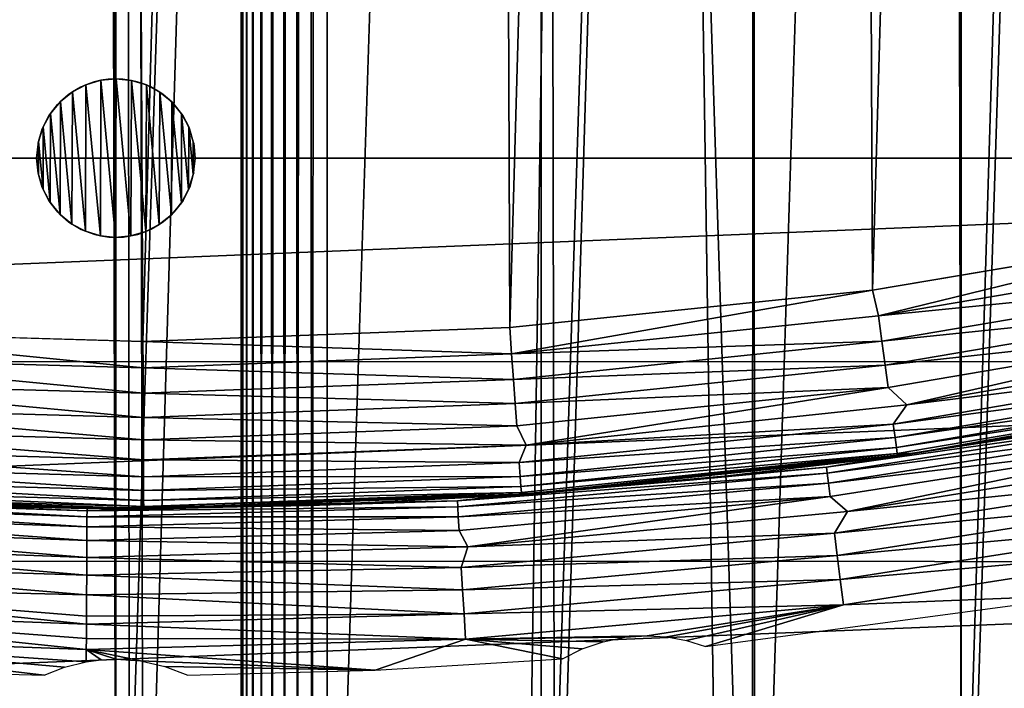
# Model space of a CAD drawing. Header units: millimetres. Extents: x -400 to 400, y -400 to 400.
# Tile 30 of 95: x -1 to 11, y -71 to -63. Entities that reach past the tile are written whole.
import ezdxf

# ---------------------------------------------------------------- set-up
doc = ezdxf.new("R2010")
doc.units = ezdxf.units.MM
doc.header["$LTSCALE"] = 52.148148
for name, color, linetype in [('1', 7, 'CONTINUOUS'), ('10', 7, 'CONTINUOUS'), ('11', 7, 'CONTINUOUS'), ('12', 7, 'CONTINUOUS'), ('14', 7, 'CONTINUOUS'), ('2', 7, 'CONTINUOUS'), ('21', 7, 'CONTINUOUS'), ('22', 7, 'CONTINUOUS'), ('27', 7, 'CONTINUOUS'), ('28', 7, 'CONTINUOUS'), ('29', 7, 'CONTINUOUS'), ('30', 7, 'CONTINUOUS'), ('31', 7, 'CONTINUOUS'), ('32', 7, 'CONTINUOUS'), ('33', 7, 'CONTINUOUS'), ('34', 7, 'CONTINUOUS'), ('35', 7, 'CONTINUOUS'), ('36', 7, 'CONTINUOUS'), ('37', 7, 'CONTINUOUS'), ('38', 7, 'CONTINUOUS'), ('45', 7, 'CONTINUOUS'), ('50', 7, 'CONTINUOUS')]:
    doc.layers.add(name, color=color, linetype=linetype)

msp = doc.modelspace()

# ---------------------------------------------------------------- linework, layer by layer
at = {"layer": '1', "color": 253, "linetype": 'Continuous', "true_color": 0x9ca8ab}
for points in [[(-12.206, 399.815, -0.075), (-0.013, -400), (0.013, 400), (-12.206, 399.815, -0.075)], [(0.013, 400), (-0.013, -400), (12.129, -399.814, -0.074), (0.013, 400)], [(12.151, 399.815, -0.074), (0.013, 400), (12.129, -399.814, -0.074), (12.151, 399.815, -0.074)], [(-12.281, -399.81, -0.075), (-0.013, -400), (-12.206, 399.815, -0.075), (-12.281, -399.81, -0.075)]]:
    msp.add_3dface(points, dxfattribs=at)
at = {"layer": '10', "color": 253, "linetype": 'Continuous', "true_color": 0x9ca8ab}
for points in [[(-0.424, -64.15, 11.735), (-0.571, -64.241, 11.735), (-0.519, -64.205, 511.735), (-0.424, -64.15, 11.735)], [(-0.359, -64.121, 511.735), (-0.424, -64.15, 11.735), (-0.519, -64.205, 511.735), (-0.359, -64.121, 511.735)], [(-0.262, -64.087, 11.735), (-0.424, -64.15, 11.735), (-0.359, -64.121, 511.735), (-0.262, -64.087, 11.735)], [(-0.179, -64.068, 511.735), (-0.262, -64.087, 11.735), (-0.359, -64.121, 511.735), (-0.179, -64.068, 511.735)], [(-0.091, -64.054, 11.735), (-0.262, -64.087, 11.735), (-0.179, -64.068, 511.735), (-0.091, -64.054, 11.735)], [(0.004, -64.05, 511.735), (-0.091, -64.054, 11.735), (-0.179, -64.068, 511.735), (0.004, -64.05, 511.735)], [(0.083, -64.054, 11.735), (-0.091, -64.054, 11.735), (0.004, -64.05, 511.735), (0.083, -64.054, 11.735)], [(0.186, -64.07, 511.735), (0.083, -64.054, 11.735), (0.004, -64.05, 511.735), (0.186, -64.07, 511.735)], [(0.254, -64.085, 11.735), (0.083, -64.054, 11.735), (0.186, -64.07, 511.735), (0.254, -64.085, 11.735)], [(0.366, -64.124, 511.735), (0.254, -64.085, 11.735), (0.186, -64.07, 511.735), (0.366, -64.124, 511.735)], [(0.417, -64.146, 11.735), (0.254, -64.085, 11.735), (0.366, -64.124, 511.735), (0.417, -64.146, 11.735)], [(0.526, -64.209, 511.735), (0.417, -64.146, 11.735), (0.366, -64.124, 511.735), (0.526, -64.209, 511.735)], [(0.566, -64.237, 11.735), (0.417, -64.146, 11.735), (0.526, -64.209, 511.735), (0.566, -64.237, 11.735)], [(-0.571, -64.241, 11.735), (-0.699, -64.356, 11.735), (-0.664, -64.322, 511.735), (-0.571, -64.241, 11.735)], [(-0.519, -64.205, 511.735), (-0.571, -64.241, 11.735), (-0.664, -64.322, 511.735), (-0.519, -64.205, 511.735)], [(0.668, -64.326, 511.735), (0.566, -64.237, 11.735), (0.526, -64.209, 511.735), (0.668, -64.326, 511.735)], [(0.695, -64.352, 11.735), (0.566, -64.237, 11.735), (0.668, -64.326, 511.735), (0.695, -64.352, 11.735)], [(-0.699, -64.356, 11.735), (-0.804, -64.494, 11.735), (-0.785, -64.465, 511.735), (-0.699, -64.356, 11.735)], [(-0.664, -64.322, 511.735), (-0.699, -64.356, 11.735), (-0.785, -64.465, 511.735), (-0.664, -64.322, 511.735)], [(0.787, -64.468, 511.735), (0.695, -64.352, 11.735), (0.668, -64.326, 511.735), (0.787, -64.468, 511.735)], [(0.802, -64.491, 11.735), (0.695, -64.352, 11.735), (0.787, -64.468, 511.735), (0.802, -64.491, 11.735)], [(-0.804, -64.494, 11.735), (-0.884, -64.651, 11.735), (-0.871, -64.624, 511.735), (-0.804, -64.494, 11.735)], [(-0.785, -64.465, 511.735), (-0.804, -64.494, 11.735), (-0.871, -64.624, 511.735), (-0.785, -64.465, 511.735)], [(0.872, -64.626, 511.735), (0.802, -64.491, 11.735), (0.787, -64.468, 511.735), (0.872, -64.626, 511.735)], [(0.883, -64.649, 11.735), (0.802, -64.491, 11.735), (0.872, -64.626, 511.735), (0.883, -64.649, 11.735)], [(-0.884, -64.651, 11.735), (-0.933, -64.822, 11.735), (-0.926, -64.802, 511.735), (-0.884, -64.651, 11.735)], [(-0.871, -64.624, 511.735), (-0.884, -64.651, 11.735), (-0.926, -64.802, 511.735), (-0.871, -64.624, 511.735)], [(0.926, -64.803, 511.735), (0.883, -64.649, 11.735), (0.872, -64.626, 511.735), (0.926, -64.803, 511.735)], [(0.933, -64.82, 11.735), (0.883, -64.649, 11.735), (0.926, -64.803, 511.735), (0.933, -64.82, 11.735)], [(-0.933, -64.822, 11.735), (-0.95, -65, 11.735), (-0.926, -64.802, 511.735), (-0.933, -64.822, 11.735)], [(-0.926, -64.802, 511.735), (-0.95, -65, 11.735), (-0.95, -65, 511.735), (-0.926, -64.802, 511.735)], [(0.95, -65, 511.735), (0.933, -64.82, 11.735), (0.926, -64.803, 511.735), (0.95, -65, 511.735)], [(0.95, -65, 11.735), (0.933, -64.82, 11.735), (0.95, -65, 511.735), (0.95, -65, 11.735)]]:
    msp.add_3dface(points, dxfattribs=at)
at = {"layer": '11', "color": 253, "linetype": 'Continuous', "true_color": 0x9ca8ab}
for points in [[(-0.95, -65, 511.735), (-0.95, -65, 11.735), (-0.933, -65.18, 11.735), (-0.95, -65, 511.735)], [(-0.95, -65, 511.735), (-0.933, -65.18, 11.735), (-0.926, -65.197, 511.735), (-0.95, -65, 511.735)], [(0.95, -65, 11.735), (0.95, -65, 511.735), (0.926, -65.198, 511.735), (0.95, -65, 11.735)], [(0.933, -65.178, 11.735), (0.95, -65, 11.735), (0.926, -65.198, 511.735), (0.933, -65.178, 11.735)], [(-0.933, -65.18, 11.735), (-0.883, -65.351, 11.735), (-0.926, -65.197, 511.735), (-0.933, -65.18, 11.735)], [(-0.926, -65.197, 511.735), (-0.883, -65.351, 11.735), (-0.872, -65.374, 511.735), (-0.926, -65.197, 511.735)], [(0.871, -65.376, 511.735), (0.884, -65.349, 11.735), (0.926, -65.198, 511.735), (0.871, -65.376, 511.735)], [(0.884, -65.349, 11.735), (0.933, -65.178, 11.735), (0.926, -65.198, 511.735), (0.884, -65.349, 11.735)], [(-0.883, -65.351, 11.735), (-0.802, -65.509, 11.735), (-0.872, -65.374, 511.735), (-0.883, -65.351, 11.735)], [(-0.872, -65.374, 511.735), (-0.802, -65.509, 11.735), (-0.787, -65.532, 511.735), (-0.872, -65.374, 511.735)], [(0.785, -65.535, 511.735), (0.804, -65.506, 11.735), (0.871, -65.376, 511.735), (0.785, -65.535, 511.735)], [(0.804, -65.506, 11.735), (0.884, -65.349, 11.735), (0.871, -65.376, 511.735), (0.804, -65.506, 11.735)], [(-0.802, -65.509, 11.735), (-0.695, -65.648, 11.735), (-0.787, -65.532, 511.735), (-0.802, -65.509, 11.735)], [(-0.787, -65.532, 511.735), (-0.695, -65.648, 11.735), (-0.668, -65.674, 511.735), (-0.787, -65.532, 511.735)], [(0.664, -65.678, 511.735), (0.699, -65.644, 11.735), (0.785, -65.535, 511.735), (0.664, -65.678, 511.735)], [(0.699, -65.644, 11.735), (0.804, -65.506, 11.735), (0.785, -65.535, 511.735), (0.699, -65.644, 11.735)], [(-0.695, -65.648, 11.735), (-0.566, -65.763, 11.735), (-0.668, -65.674, 511.735), (-0.695, -65.648, 11.735)], [(-0.668, -65.674, 511.735), (-0.566, -65.763, 11.735), (-0.526, -65.791, 511.735), (-0.668, -65.674, 511.735)], [(0.519, -65.795, 511.735), (0.571, -65.759, 11.735), (0.664, -65.678, 511.735), (0.519, -65.795, 511.735)], [(0.571, -65.759, 11.735), (0.699, -65.644, 11.735), (0.664, -65.678, 511.735), (0.571, -65.759, 11.735)], [(-0.566, -65.763, 11.735), (-0.417, -65.854, 11.735), (-0.526, -65.791, 511.735), (-0.566, -65.763, 11.735)], [(-0.526, -65.791, 511.735), (-0.417, -65.854, 11.735), (-0.366, -65.876, 511.735), (-0.526, -65.791, 511.735)], [(0.359, -65.879, 511.735), (0.424, -65.85, 11.735), (0.519, -65.795, 511.735), (0.359, -65.879, 511.735)], [(0.424, -65.85, 11.735), (0.571, -65.759, 11.735), (0.519, -65.795, 511.735), (0.424, -65.85, 11.735)], [(-0.417, -65.854, 11.735), (-0.254, -65.915, 11.735), (-0.366, -65.876, 511.735), (-0.417, -65.854, 11.735)], [(-0.366, -65.876, 511.735), (-0.254, -65.915, 11.735), (-0.186, -65.93, 511.735), (-0.366, -65.876, 511.735)], [(-0.254, -65.915, 11.735), (-0.083, -65.946, 11.735), (-0.186, -65.93, 511.735), (-0.254, -65.915, 11.735)], [(0.091, -65.946, 11.735), (0.262, -65.913, 11.735), (0.179, -65.932, 511.735), (0.091, -65.946, 11.735)], [(0.179, -65.932, 511.735), (0.262, -65.913, 11.735), (0.359, -65.879, 511.735), (0.179, -65.932, 511.735)], [(0.262, -65.913, 11.735), (0.424, -65.85, 11.735), (0.359, -65.879, 511.735), (0.262, -65.913, 11.735)], [(-0.186, -65.93, 511.735), (-0.083, -65.946, 11.735), (-0.004, -65.95, 511.735), (-0.186, -65.93, 511.735)], [(-0.083, -65.946, 11.735), (0.091, -65.946, 11.735), (-0.004, -65.95, 511.735), (-0.083, -65.946, 11.735)], [(-0.004, -65.95, 511.735), (0.091, -65.946, 11.735), (0.179, -65.932, 511.735), (-0.004, -65.95, 511.735)]]:
    msp.add_3dface(points, dxfattribs=at)
at = {"layer": '12', "color": 253, "linetype": 'Continuous', "true_color": 0x9ca8ab}
for points in [[(-0.359, -64.121, 511.735), (-0.519, -64.205, 511.735), (-0.366, -65.876, 511.735), (-0.359, -64.121, 511.735)], [(-0.359, -64.121, 511.735), (-0.366, -65.876, 511.735), (-0.186, -65.93, 511.735), (-0.359, -64.121, 511.735)], [(-0.179, -64.068, 511.735), (-0.359, -64.121, 511.735), (-0.186, -65.93, 511.735), (-0.179, -64.068, 511.735)], [(-0.179, -64.068, 511.735), (-0.186, -65.93, 511.735), (-0.004, -65.95, 511.735), (-0.179, -64.068, 511.735)], [(0.004, -64.05, 511.735), (-0.179, -64.068, 511.735), (-0.004, -65.95, 511.735), (0.004, -64.05, 511.735)], [(0.004, -64.05, 511.735), (-0.004, -65.95, 511.735), (0.179, -65.932, 511.735), (0.004, -64.05, 511.735)], [(0.186, -64.07, 511.735), (0.004, -64.05, 511.735), (0.179, -65.932, 511.735), (0.186, -64.07, 511.735)], [(0.186, -64.07, 511.735), (0.179, -65.932, 511.735), (0.359, -65.879, 511.735), (0.186, -64.07, 511.735)], [(0.366, -64.124, 511.735), (0.186, -64.07, 511.735), (0.359, -65.879, 511.735), (0.366, -64.124, 511.735)], [(0.366, -64.124, 511.735), (0.359, -65.879, 511.735), (0.519, -65.795, 511.735), (0.366, -64.124, 511.735)], [(0.526, -64.209, 511.735), (0.366, -64.124, 511.735), (0.519, -65.795, 511.735), (0.526, -64.209, 511.735)], [(-0.519, -64.205, 511.735), (-0.664, -64.322, 511.735), (-0.526, -65.791, 511.735), (-0.519, -64.205, 511.735)], [(-0.519, -64.205, 511.735), (-0.526, -65.791, 511.735), (-0.366, -65.876, 511.735), (-0.519, -64.205, 511.735)], [(0.526, -64.209, 511.735), (0.519, -65.795, 511.735), (0.664, -65.678, 511.735), (0.526, -64.209, 511.735)], [(0.668, -64.326, 511.735), (0.526, -64.209, 511.735), (0.664, -65.678, 511.735), (0.668, -64.326, 511.735)], [(-0.664, -64.322, 511.735), (-0.785, -64.465, 511.735), (-0.668, -65.674, 511.735), (-0.664, -64.322, 511.735)], [(-0.664, -64.322, 511.735), (-0.668, -65.674, 511.735), (-0.526, -65.791, 511.735), (-0.664, -64.322, 511.735)], [(0.668, -64.326, 511.735), (0.664, -65.678, 511.735), (0.785, -65.535, 511.735), (0.668, -64.326, 511.735)], [(0.787, -64.468, 511.735), (0.668, -64.326, 511.735), (0.785, -65.535, 511.735), (0.787, -64.468, 511.735)], [(-0.785, -64.465, 511.735), (-0.871, -64.624, 511.735), (-0.787, -65.532, 511.735), (-0.785, -64.465, 511.735)], [(-0.785, -64.465, 511.735), (-0.787, -65.532, 511.735), (-0.668, -65.674, 511.735), (-0.785, -64.465, 511.735)], [(0.787, -64.468, 511.735), (0.785, -65.535, 511.735), (0.871, -65.376, 511.735), (0.787, -64.468, 511.735)], [(0.872, -64.626, 511.735), (0.787, -64.468, 511.735), (0.871, -65.376, 511.735), (0.872, -64.626, 511.735)], [(-0.871, -64.624, 511.735), (-0.926, -64.802, 511.735), (-0.872, -65.374, 511.735), (-0.871, -64.624, 511.735)], [(-0.871, -64.624, 511.735), (-0.872, -65.374, 511.735), (-0.787, -65.532, 511.735), (-0.871, -64.624, 511.735)], [(0.872, -64.626, 511.735), (0.871, -65.376, 511.735), (0.926, -65.198, 511.735), (0.872, -64.626, 511.735)], [(0.926, -64.803, 511.735), (0.872, -64.626, 511.735), (0.926, -65.198, 511.735), (0.926, -64.803, 511.735)], [(-0.926, -64.802, 511.735), (-0.95, -65, 511.735), (-0.926, -65.197, 511.735), (-0.926, -64.802, 511.735)], [(-0.926, -64.802, 511.735), (-0.926, -65.197, 511.735), (-0.872, -65.374, 511.735), (-0.926, -64.802, 511.735)], [(0.95, -65, 511.735), (0.926, -64.803, 511.735), (0.926, -65.198, 511.735), (0.95, -65, 511.735)]]:
    msp.add_3dface(points, dxfattribs=at)
at = {"layer": '14', "color": 253, "linetype": 'Continuous', "true_color": 0x9ca8ab}
for points in [[(1.5, -63, 472.043), (1.5, -63, 470.543), (1.5, -77.96, 470.543), (1.5, -63, 472.043)], [(1.5, -77.96, 472.043), (1.5, -63, 472.043), (1.5, -77.96, 470.543), (1.5, -77.96, 472.043)]]:
    msp.add_3dface(points, dxfattribs=at)
at = {"layer": '2', "color": 253, "linetype": 'Continuous', "true_color": 0x9ca8ab}
for points in [[(0.013, 400, -1.5), (-0.013, -400, -1.5), (-12.181, -399.813, -1.574), (0.013, 400, -1.5)], [(-12.086, 399.817, -1.573), (0.013, 400, -1.5), (-12.181, -399.813, -1.574), (-12.086, 399.817, -1.573)], [(12.139, 399.816, -1.574), (-0.013, -400, -1.5), (0.013, 400, -1.5), (12.139, 399.816, -1.574)], [(12.218, -399.811, -1.575), (-0.013, -400, -1.5), (12.139, 399.816, -1.574), (12.218, -399.811, -1.575)]]:
    msp.add_3dface(points, dxfattribs=at)
at = {"layer": '21', "color": 253, "linetype": 'Continuous', "true_color": 0x9ca8ab}
for points in [[(2.112, 78.881, 472.043), (2.173, -78.903, 472.043), (2.301, 78.937, 472.043), (2.112, 78.881, 472.043)], [(2.173, -78.903, 472.043), (2.345, -78.945, 472.043), (2.301, 78.937, 472.043), (2.173, -78.903, 472.043)], [(2.345, -78.945, 472.043), (2.509, 78.962, 472.043), (2.301, 78.937, 472.043), (2.345, -78.945, 472.043)], [(2.532, -78.959, 472.043), (2.509, 78.962, 472.043), (2.345, -78.945, 472.043), (2.532, -78.959, 472.043)], [(2.532, -78.959, 472.043), (7.626, -78.627, 472.043), (2.509, 78.962, 472.043), (2.532, -78.959, 472.043)], [(7.626, -78.627, 472.043), (7.635, 78.627, 472.043), (2.509, 78.962, 472.043), (7.626, -78.627, 472.043)], [(1.793, 78.666, 472.043), (1.872, -78.737, 472.043), (1.944, 78.791, 472.043), (1.793, 78.666, 472.043)], [(1.872, -78.737, 472.043), (2.017, -78.835, 472.043), (1.944, 78.791, 472.043), (1.872, -78.737, 472.043)], [(1.944, 78.791, 472.043), (2.017, -78.835, 472.043), (2.112, 78.881, 472.043), (1.944, 78.791, 472.043)], [(2.017, -78.835, 472.043), (2.173, -78.903, 472.043), (2.112, 78.881, 472.043), (2.017, -78.835, 472.043)], [(1.669, 78.515, 472.043), (1.743, -78.612, 472.043), (1.793, 78.666, 472.043), (1.669, 78.515, 472.043)], [(1.743, -78.612, 472.043), (1.872, -78.737, 472.043), (1.793, 78.666, 472.043), (1.743, -78.612, 472.043)], [(7.626, -78.627, 472.043), (12.644, -77.98, 472.043), (7.635, 78.627, 472.043), (7.626, -78.627, 472.043)], [(12.644, -77.98, 472.043), (12.684, 77.974, 472.043), (7.635, 78.627, 472.043), (12.644, -77.98, 472.043)], [(1.58, 78.349, 472.043), (1.64, -78.471, 472.043), (1.669, 78.515, 472.043), (1.58, 78.349, 472.043)], [(1.64, -78.471, 472.043), (1.743, -78.612, 472.043), (1.669, 78.515, 472.043), (1.64, -78.471, 472.043)], [(1.524, 78.164, 472.043), (1.567, -78.317, 472.043), (1.58, 78.349, 472.043), (1.524, 78.164, 472.043)], [(1.567, -78.317, 472.043), (1.64, -78.471, 472.043), (1.58, 78.349, 472.043), (1.567, -78.317, 472.043)], [(1.521, -78.146, 472.043), (1.524, 78.164, 472.043), (1.5, -63, 472.043), (1.521, -78.146, 472.043)], [(1.521, -78.146, 472.043), (1.567, -78.317, 472.043), (1.524, 78.164, 472.043), (1.521, -78.146, 472.043)], [(1.5, -63, 472.043), (1.5, -77.96, 472.043), (1.521, -78.146, 472.043), (1.5, -63, 472.043)]]:
    msp.add_3dface(points, dxfattribs=at)
at = {"layer": '22', "color": 253, "linetype": 'Continuous', "true_color": 0x9ca8ab}
for points in [[(2.3, 78.937, 470.543), (2.173, -78.903, 470.543), (2.112, 78.88, 470.543), (2.3, 78.937, 470.543)], [(2.345, -78.945, 470.543), (2.173, -78.903, 470.543), (2.3, 78.937, 470.543), (2.345, -78.945, 470.543)], [(2.509, 78.962, 470.543), (2.345, -78.945, 470.543), (2.3, 78.937, 470.543), (2.509, 78.962, 470.543)], [(2.509, 78.962, 470.543), (2.532, -78.959, 470.543), (2.345, -78.945, 470.543), (2.509, 78.962, 470.543)], [(2.509, 78.962, 470.543), (7.613, 78.629, 470.543), (2.532, -78.959, 470.543), (2.509, 78.962, 470.543)], [(1.944, 78.791, 470.543), (1.872, -78.737, 470.543), (1.793, 78.666, 470.543), (1.944, 78.791, 470.543)], [(2.017, -78.835, 470.543), (1.872, -78.737, 470.543), (1.944, 78.791, 470.543), (2.017, -78.835, 470.543)], [(2.112, 78.88, 470.543), (2.017, -78.835, 470.543), (1.944, 78.791, 470.543), (2.112, 78.88, 470.543)], [(2.173, -78.903, 470.543), (2.017, -78.835, 470.543), (2.112, 78.88, 470.543), (2.173, -78.903, 470.543)], [(1.793, 78.666, 470.543), (1.743, -78.612, 470.543), (1.668, 78.515, 470.543), (1.793, 78.666, 470.543)], [(1.872, -78.737, 470.543), (1.743, -78.612, 470.543), (1.793, 78.666, 470.543), (1.872, -78.737, 470.543)], [(7.613, 78.629, 470.543), (7.648, -78.626, 470.543), (2.532, -78.959, 470.543), (7.613, 78.629, 470.543)], [(7.613, 78.629, 470.543), (12.639, 77.981, 470.543), (7.648, -78.626, 470.543), (7.613, 78.629, 470.543)], [(1.668, 78.515, 470.543), (1.641, -78.471, 470.543), (1.58, 78.349, 470.543), (1.668, 78.515, 470.543)], [(1.743, -78.612, 470.543), (1.641, -78.471, 470.543), (1.668, 78.515, 470.543), (1.743, -78.612, 470.543)], [(1.58, 78.349, 470.543), (1.567, -78.317, 470.543), (1.524, 78.164, 470.543), (1.58, 78.349, 470.543)], [(1.641, -78.471, 470.543), (1.567, -78.317, 470.543), (1.58, 78.349, 470.543), (1.641, -78.471, 470.543)], [(1.524, 78.164, 470.543), (1.521, -78.147, 470.543), (1.5, -63, 470.543), (1.524, 78.164, 470.543)], [(1.567, -78.317, 470.543), (1.521, -78.147, 470.543), (1.524, 78.164, 470.543), (1.567, -78.317, 470.543)], [(12.639, 77.981, 470.543), (12.689, -77.973, 470.543), (7.648, -78.626, 470.543), (12.639, 77.981, 470.543)], [(1.5, -77.96, 470.543), (1.5, -63, 470.543), (1.521, -78.147, 470.543), (1.5, -77.96, 470.543)]]:
    msp.add_3dface(points, dxfattribs=at)
at = {"layer": '27', "color": 253, "linetype": 'Continuous', "true_color": 0x9ca8ab}
for points in [[(-2.655, -69.149, 498.043), (-0.346, -69.199, 498.043), (-4.615, -69.046, 507.043), (-2.655, -69.149, 498.043)], [(-4.615, -69.046, 507.043), (-0.346, -69.199, 498.043), (-0.173, -69.2, 498.043), (-4.615, -69.046, 507.043)], [(0, -69.2, 507.043), (-4.615, -69.046, 507.043), (0, -69.2, 498.043), (0, -69.2, 507.043)], [(0, -69.2, 498.043), (-4.615, -69.046, 507.043), (-0.173, -69.2, 498.043), (0, -69.2, 498.043)]]:
    msp.add_3dface(points, dxfattribs=at)
at = {"layer": '28', "color": 253, "linetype": 'Continuous', "true_color": 0x9ca8ab}
for points in [[(9.539, -68.539, 507.043), (13.762, -67.818, 498.043), (14.089, -67.751, 507.043), (9.539, -68.539, 507.043)], [(11.492, -68.239, 498.043), (13.762, -67.818, 498.043), (9.539, -68.539, 507.043), (11.492, -68.239, 498.043)], [(9.209, -68.585, 498.043), (11.492, -68.239, 498.043), (9.539, -68.539, 507.043), (9.209, -68.585, 498.043)], [(4.947, -69.023, 507.043), (9.209, -68.585, 498.043), (9.539, -68.539, 507.043), (4.947, -69.023, 507.043)], [(6.916, -68.854, 498.043), (9.209, -68.585, 498.043), (4.947, -69.023, 507.043), (6.916, -68.854, 498.043)], [(4.615, -69.046, 498.043), (6.916, -68.854, 498.043), (4.947, -69.023, 507.043), (4.615, -69.046, 498.043)], [(0.333, -69.199, 507.043), (4.615, -69.046, 498.043), (4.947, -69.023, 507.043), (0.333, -69.199, 507.043)], [(2.309, -69.161, 498.043), (4.615, -69.046, 498.043), (0.333, -69.199, 507.043), (2.309, -69.161, 498.043)], [(0, -69.2, 507.043), (0, -69.2, 498.043), (2.309, -69.161, 498.043), (0, -69.2, 507.043)], [(0, -69.2, 507.043), (2.309, -69.161, 498.043), (0.166, -69.2, 507.043), (0, -69.2, 507.043)], [(0.166, -69.2, 507.043), (2.309, -69.161, 498.043), (0.333, -69.199, 507.043), (0.166, -69.2, 507.043)]]:
    msp.add_3dface(points, dxfattribs=at)
at = {"layer": '29', "color": 253, "linetype": 'Continuous', "true_color": 0x9ca8ab}
for points in [[(9.472, -67.957, 508.457), (13.75, -67.43, 508.219), (13.99, -67.173, 508.457), (9.472, -67.957, 508.457)], [(9.31, -68.185, 508.219), (13.783, -67.591, 507.951), (13.75, -67.43, 508.219), (9.31, -68.185, 508.219)], [(9.31, -68.185, 508.219), (13.75, -67.43, 508.219), (9.472, -67.957, 508.457), (9.31, -68.185, 508.219)], [(9.333, -68.347, 507.951), (13.783, -67.591, 507.951), (9.31, -68.185, 508.219), (9.333, -68.347, 507.951)], [(9.333, -68.347, 507.951), (13.807, -67.709, 507.661), (13.783, -67.591, 507.951), (9.333, -68.347, 507.951)], [(9.349, -68.467, 507.661), (13.807, -67.709, 507.661), (9.333, -68.347, 507.951), (9.349, -68.467, 507.661)], [(9.349, -68.467, 507.661), (13.822, -67.781, 507.356), (13.807, -67.709, 507.661), (9.349, -68.467, 507.661)], [(9.359, -68.539, 507.356), (13.822, -67.781, 507.356), (9.349, -68.467, 507.661), (9.359, -68.539, 507.356)], [(9.359, -68.539, 507.356), (9.539, -68.539, 507.043), (13.822, -67.781, 507.356), (9.359, -68.539, 507.356)], [(9.539, -68.539, 507.043), (14.089, -67.751, 507.043), (13.822, -67.781, 507.356), (9.539, -68.539, 507.043)], [(4.912, -68.438, 508.457), (9.31, -68.185, 508.219), (9.472, -67.957, 508.457), (4.912, -68.438, 508.457)], [(4.831, -68.648, 508.219), (9.333, -68.347, 507.951), (9.31, -68.185, 508.219), (4.831, -68.648, 508.219)], [(4.831, -68.648, 508.219), (9.31, -68.185, 508.219), (4.912, -68.438, 508.457), (4.831, -68.648, 508.219)], [(4.843, -68.812, 507.951), (9.333, -68.347, 507.951), (4.831, -68.648, 508.219), (4.843, -68.812, 507.951)], [(4.843, -68.812, 507.951), (9.349, -68.467, 507.661), (9.333, -68.347, 507.951), (4.843, -68.812, 507.951)], [(0.33, -68.613, 508.457), (4.831, -68.648, 508.219), (4.912, -68.438, 508.457), (0.33, -68.613, 508.457)], [(4.851, -68.932, 507.661), (9.349, -68.467, 507.661), (4.843, -68.812, 507.951), (4.851, -68.932, 507.661)], [(4.851, -68.932, 507.661), (9.359, -68.539, 507.356), (9.349, -68.467, 507.661), (4.851, -68.932, 507.661)], [(0.331, -68.817, 508.219), (4.831, -68.648, 508.219), (0.33, -68.613, 508.457), (0.331, -68.817, 508.219)], [(4.856, -69.005, 507.356), (9.359, -68.539, 507.356), (4.851, -68.932, 507.661), (4.856, -69.005, 507.356)], [(4.856, -69.005, 507.356), (4.947, -69.023, 507.043), (9.359, -68.539, 507.356), (4.856, -69.005, 507.356)], [(4.947, -69.023, 507.043), (9.539, -68.539, 507.043), (9.359, -68.539, 507.356), (4.947, -69.023, 507.043)], [(0.331, -68.817, 508.219), (4.843, -68.812, 507.951), (4.831, -68.648, 508.219), (0.331, -68.817, 508.219)], [(0.332, -68.981, 507.951), (4.843, -68.812, 507.951), (0.331, -68.817, 508.219), (0.332, -68.981, 507.951)], [(0.332, -68.981, 507.951), (4.851, -68.932, 507.661), (4.843, -68.812, 507.951), (0.332, -68.981, 507.951)], [(0.332, -69.101, 507.661), (4.856, -69.005, 507.356), (4.851, -68.932, 507.661), (0.332, -69.101, 507.661)], [(0.332, -69.101, 507.661), (4.851, -68.932, 507.661), (0.332, -68.981, 507.951), (0.332, -69.101, 507.661)], [(0.333, -69.175, 507.356), (4.856, -69.005, 507.356), (0.332, -69.101, 507.661), (0.333, -69.175, 507.356)], [(0.333, -69.175, 507.356), (4.947, -69.023, 507.043), (4.856, -69.005, 507.356), (0.333, -69.175, 507.356)], [(0.333, -69.199, 507.043), (4.947, -69.023, 507.043), (0.333, -69.175, 507.356), (0.333, -69.199, 507.043)]]:
    msp.add_3dface(points, dxfattribs=at)
at = {"layer": '30', "color": 253, "linetype": 'Continuous', "true_color": 0x9ca8ab}
for points in [[(13.346, -65.858, 509.043), (9.061, -66.582, 509.043), (9.134, -66.891, 509.018), (13.346, -65.858, 509.043)], [(13.489, -66.151, 509.018), (13.346, -65.858, 509.043), (9.134, -66.891, 509.018), (13.489, -66.151, 509.018)], [(13.489, -66.151, 509.018), (9.134, -66.891, 509.018), (13.55, -66.45, 508.945), (13.489, -66.151, 509.018)], [(9.134, -66.891, 509.018), (9.175, -67.194, 508.945), (13.55, -66.45, 508.945), (9.134, -66.891, 509.018)], [(9.175, -67.194, 508.945), (13.608, -66.734, 508.825), (13.55, -66.45, 508.945), (9.175, -67.194, 508.945)], [(9.061, -66.582, 509.043), (4.72, -67.028, 509.043), (4.739, -67.345, 509.018), (9.061, -66.582, 509.043)], [(9.134, -66.891, 509.018), (9.061, -66.582, 509.043), (4.739, -67.345, 509.018), (9.134, -66.891, 509.018)], [(9.214, -67.481, 508.825), (13.608, -66.734, 508.825), (9.175, -67.194, 508.945), (9.214, -67.481, 508.825)], [(9.214, -67.481, 508.825), (13.662, -66.997, 508.661), (13.608, -66.734, 508.825), (9.214, -67.481, 508.825)], [(9.134, -66.891, 509.018), (4.739, -67.345, 509.018), (9.175, -67.194, 508.945), (9.134, -66.891, 509.018)], [(4.72, -67.028, 509.043), (0.323, -67.196, 509.043), (4.739, -67.345, 509.018), (4.72, -67.028, 509.043)], [(9.251, -67.747, 508.661), (13.662, -66.997, 508.661), (9.214, -67.481, 508.825), (9.251, -67.747, 508.661)], [(9.251, -67.747, 508.661), (9.472, -67.957, 508.457), (13.662, -66.997, 508.661), (9.251, -67.747, 508.661)], [(9.472, -67.957, 508.457), (13.99, -67.173, 508.457), (13.662, -66.997, 508.661), (9.472, -67.957, 508.457)], [(4.739, -67.345, 509.018), (0.323, -67.196, 509.043), (0.325, -67.511, 509.018), (4.739, -67.345, 509.018)], [(4.739, -67.345, 509.018), (4.761, -67.65, 508.945), (9.175, -67.194, 508.945), (4.739, -67.345, 509.018)], [(4.761, -67.65, 508.945), (9.214, -67.481, 508.825), (9.175, -67.194, 508.945), (4.761, -67.65, 508.945)], [(4.739, -67.345, 509.018), (0.325, -67.511, 509.018), (4.761, -67.65, 508.945), (4.739, -67.345, 509.018)], [(0.325, -67.511, 509.018), (0.326, -67.817, 508.945), (4.761, -67.65, 508.945), (0.325, -67.511, 509.018)], [(4.781, -67.94, 508.825), (9.214, -67.481, 508.825), (4.761, -67.65, 508.945), (4.781, -67.94, 508.825)], [(4.781, -67.94, 508.825), (9.251, -67.747, 508.661), (9.214, -67.481, 508.825), (4.781, -67.94, 508.825)], [(0.326, -67.817, 508.945), (4.781, -67.94, 508.825), (4.761, -67.65, 508.945), (0.326, -67.817, 508.945)], [(4.8, -68.207, 508.661), (9.251, -67.747, 508.661), (4.781, -67.94, 508.825), (4.8, -68.207, 508.661)], [(4.8, -68.207, 508.661), (4.912, -68.438, 508.457), (9.251, -67.747, 508.661), (4.8, -68.207, 508.661)], [(4.912, -68.438, 508.457), (9.472, -67.957, 508.457), (9.251, -67.747, 508.661), (4.912, -68.438, 508.457)], [(0.328, -68.107, 508.825), (4.781, -67.94, 508.825), (0.326, -67.817, 508.945), (0.328, -68.107, 508.825)], [(0.328, -68.107, 508.825), (4.8, -68.207, 508.661), (4.781, -67.94, 508.825), (0.328, -68.107, 508.825)], [(0.329, -68.375, 508.661), (4.8, -68.207, 508.661), (0.328, -68.107, 508.825), (0.329, -68.375, 508.661)], [(0.329, -68.375, 508.661), (4.912, -68.438, 508.457), (4.8, -68.207, 508.661), (0.329, -68.375, 508.661)], [(0.33, -68.613, 508.457), (4.912, -68.438, 508.457), (0.329, -68.375, 508.661), (0.33, -68.613, 508.457)]]:
    msp.add_3dface(points, dxfattribs=at)
at = {"layer": '31', "color": 253, "linetype": 'Continuous', "true_color": 0x9ca8ab}
for points in [[(0.331, -68.817, 508.219), (0.33, -68.613, 508.457), (-4.254, -68.482, 508.457), (0.331, -68.817, 508.219)], [(-4.171, -68.691, 508.219), (0.331, -68.817, 508.219), (-4.254, -68.482, 508.457), (-4.171, -68.691, 508.219)], [(-4.181, -68.855, 507.951), (0.332, -68.981, 507.951), (-4.171, -68.691, 508.219), (-4.181, -68.855, 507.951)], [(0.332, -68.981, 507.951), (0.331, -68.817, 508.219), (-4.171, -68.691, 508.219), (0.332, -68.981, 507.951)], [(-4.188, -68.975, 507.661), (0.332, -69.101, 507.661), (-4.181, -68.855, 507.951), (-4.188, -68.975, 507.661)], [(0.332, -69.101, 507.661), (0.332, -68.981, 507.951), (-4.181, -68.855, 507.951), (0.332, -69.101, 507.661)], [(-4.192, -69.048, 507.356), (0.333, -69.175, 507.356), (-4.188, -68.975, 507.661), (-4.192, -69.048, 507.356)], [(0.333, -69.175, 507.356), (0.332, -69.101, 507.661), (-4.188, -68.975, 507.661), (0.333, -69.175, 507.356)], [(-4.615, -69.046, 507.043), (0, -69.2, 507.043), (-4.192, -69.048, 507.356), (-4.615, -69.046, 507.043)], [(0, -69.2, 507.043), (0.166, -69.2, 507.043), (-4.192, -69.048, 507.356), (0, -69.2, 507.043)], [(0.166, -69.2, 507.043), (0.333, -69.199, 507.043), (-4.192, -69.048, 507.356), (0.166, -69.2, 507.043)], [(0.333, -69.199, 507.043), (0.333, -69.175, 507.356), (-4.192, -69.048, 507.356), (0.333, -69.199, 507.043)]]:
    msp.add_3dface(points, dxfattribs=at)
at = {"layer": '32', "color": 253, "linetype": 'Continuous', "true_color": 0x9ca8ab}
for points in [[(0.325, -67.511, 509.018), (0.323, -67.196, 509.043), (-4.113, -67.069, 509.043), (0.325, -67.511, 509.018)], [(0.325, -67.511, 509.018), (-4.113, -67.069, 509.043), (-4.091, -67.388, 509.018), (0.325, -67.511, 509.018)], [(0.326, -67.817, 508.945), (-4.091, -67.388, 509.018), (-4.11, -67.693, 508.945), (0.326, -67.817, 508.945)], [(0.326, -67.817, 508.945), (0.325, -67.511, 509.018), (-4.091, -67.388, 509.018), (0.326, -67.817, 508.945)], [(-4.128, -67.983, 508.825), (0.328, -68.107, 508.825), (-4.11, -67.693, 508.945), (-4.128, -67.983, 508.825)], [(0.328, -68.107, 508.825), (0.326, -67.817, 508.945), (-4.11, -67.693, 508.945), (0.328, -68.107, 508.825)], [(-4.144, -68.25, 508.661), (0.329, -68.375, 508.661), (-4.128, -67.983, 508.825), (-4.144, -68.25, 508.661)], [(0.329, -68.375, 508.661), (0.328, -68.107, 508.825), (-4.128, -67.983, 508.825), (0.329, -68.375, 508.661)], [(-4.254, -68.482, 508.457), (0.33, -68.613, 508.457), (-4.144, -68.25, 508.661), (-4.254, -68.482, 508.457)], [(0.33, -68.613, 508.457), (0.329, -68.375, 508.661), (-4.144, -68.25, 508.661), (0.33, -68.613, 508.457)]]:
    msp.add_3dface(points, dxfattribs=at)
at = {"layer": '33', "color": 253, "linetype": 'Continuous', "true_color": 0x9ca8ab}
for points in [[(-4.113, -67.069, 509.043), (-0.325, 67.196, 509.043), (-4.722, 67.028, 509.043), (-4.113, -67.069, 509.043)], [(0.323, -67.196, 509.043), (-0.325, 67.196, 509.043), (-4.113, -67.069, 509.043), (0.323, -67.196, 509.043)], [(0.323, -67.196, 509.043), (4.112, 67.069, 509.043), (-0.325, 67.196, 509.043), (0.323, -67.196, 509.043)], [(0.323, -67.196, 509.043), (4.72, -67.028, 509.043), (4.112, 67.069, 509.043), (0.323, -67.196, 509.043)], [(4.72, -67.028, 509.043), (8.496, 66.657, 509.043), (4.112, 67.069, 509.043), (4.72, -67.028, 509.043)], [(4.72, -67.028, 509.043), (9.061, -66.582, 509.043), (8.496, 66.657, 509.043), (4.72, -67.028, 509.043)], [(9.061, -66.582, 509.043), (12.827, 65.961, 509.043), (8.496, 66.657, 509.043), (9.061, -66.582, 509.043)], [(9.061, -66.582, 509.043), (13.346, -65.858, 509.043), (12.827, 65.961, 509.043), (9.061, -66.582, 509.043)]]:
    msp.add_3dface(points, dxfattribs=at)
at = {"layer": '34', "color": 253, "linetype": 'Continuous', "true_color": 0x9ca8ab}
for points in [[(-0.347, -69.297, 497.425), (-4.781, -69.059, 497.73), (-4.786, -69.133, 497.425), (-0.347, -69.297, 497.425)], [(-0.346, -69.224, 497.73), (-2.655, -69.149, 498.043), (-4.781, -69.059, 497.73), (-0.346, -69.224, 497.73)], [(-0.346, -69.224, 497.73), (-4.781, -69.059, 497.73), (-0.347, -69.297, 497.425), (-0.346, -69.224, 497.73)], [(-0.347, -69.417, 497.134), (-4.786, -69.133, 497.425), (-4.794, -69.253, 497.134), (-0.347, -69.417, 497.134)], [(-0.347, -69.297, 497.425), (-4.786, -69.133, 497.425), (-0.347, -69.417, 497.134), (-0.347, -69.297, 497.425)], [(-0.346, -69.199, 498.043), (-2.655, -69.149, 498.043), (-0.346, -69.224, 497.73), (-0.346, -69.199, 498.043)], [(-0.348, -69.582, 496.867), (-4.794, -69.253, 497.134), (-4.805, -69.416, 496.867), (-0.348, -69.582, 496.867)], [(-0.347, -69.417, 497.134), (-4.794, -69.253, 497.134), (-0.348, -69.582, 496.867), (-0.347, -69.417, 497.134)], [(-0.349, -69.785, 496.629), (-4.805, -69.416, 496.867), (-4.912, -69.613, 496.629), (-0.349, -69.785, 496.629)], [(-0.348, -69.582, 496.867), (-4.805, -69.416, 496.867), (-0.349, -69.785, 496.629), (-0.348, -69.582, 496.867)]]:
    msp.add_3dface(points, dxfattribs=at)
at = {"layer": '35', "color": 253, "linetype": 'Continuous', "true_color": 0x9ca8ab}
for points in [[(-0.349, -69.785, 496.629), (-4.912, -69.613, 496.629), (-0.35, -69.997, 496.445), (-0.349, -69.785, 496.629)], [(-0.35, -69.997, 496.445), (-4.912, -69.613, 496.629), (-4.836, -69.857, 496.425), (-0.35, -69.997, 496.445)], [(-0.351, -70.232, 496.292), (-4.836, -69.857, 496.425), (-4.854, -70.124, 496.261), (-0.351, -70.232, 496.292)], [(-0.35, -69.997, 496.445), (-4.836, -69.857, 496.425), (-0.351, -70.232, 496.292), (-0.35, -69.997, 496.445)], [(-0.353, -70.582, 496.141), (-4.854, -70.124, 496.261), (-4.874, -70.414, 496.141), (-0.353, -70.582, 496.141)], [(-0.351, -70.232, 496.292), (-4.854, -70.124, 496.261), (-0.353, -70.486, 496.174), (-0.351, -70.232, 496.292)], [(-0.353, -70.486, 496.174), (-4.854, -70.124, 496.261), (-0.353, -70.582, 496.141), (-0.353, -70.486, 496.174)], [(-4.896, -70.719, 496.067), (-0.355, -70.887, 496.067), (-4.874, -70.414, 496.141), (-4.896, -70.719, 496.067)], [(-4.874, -70.414, 496.141), (-0.355, -70.887, 496.067), (-0.354, -70.755, 496.093), (-4.874, -70.414, 496.141)], [(-0.353, -70.582, 496.141), (-4.874, -70.414, 496.141), (-0.354, -70.755, 496.093), (-0.353, -70.582, 496.141)], [(-0.614, -71.097, 496.045), (-0.355, -71.032, 496.05), (-4.896, -70.719, 496.067), (-0.614, -71.097, 496.045)], [(-4.896, -70.719, 496.067), (-0.355, -71.032, 496.05), (-0.355, -70.887, 496.067), (-4.896, -70.719, 496.067)], [(-0.861, -71.195, 496.043), (-0.614, -71.097, 496.045), (-4.896, -70.719, 496.067), (-0.861, -71.195, 496.043)], [(-3.106, -71.132, 496.043), (-0.861, -71.195, 496.043), (-4.896, -70.719, 496.067), (-3.106, -71.132, 496.043)]]:
    msp.add_3dface(points, dxfattribs=at)
at = {"layer": '36', "color": 253, "linetype": 'Continuous', "true_color": 0x9ca8ab}
for points in [[(12.893, -68.013, 497.73), (9.209, -68.585, 498.043), (8.509, -68.7, 497.73), (12.893, -68.013, 497.73)], [(12.893, -68.013, 497.73), (8.509, -68.7, 497.73), (12.907, -68.085, 497.425), (12.893, -68.013, 497.73)], [(11.492, -68.239, 498.043), (9.209, -68.585, 498.043), (12.893, -68.013, 497.73), (11.492, -68.239, 498.043)], [(12.907, -68.085, 497.425), (8.509, -68.7, 497.73), (8.518, -68.773, 497.425), (12.907, -68.085, 497.425)], [(12.907, -68.085, 497.425), (8.518, -68.773, 497.425), (12.929, -68.204, 497.134), (12.907, -68.085, 497.425)], [(12.929, -68.204, 497.134), (8.518, -68.773, 497.425), (8.533, -68.892, 497.134), (12.929, -68.204, 497.134)], [(12.929, -68.204, 497.134), (8.533, -68.892, 497.134), (12.96, -68.365, 496.867), (12.929, -68.204, 497.134)], [(12.96, -68.365, 496.867), (8.533, -68.892, 497.134), (8.553, -69.055, 496.867), (12.96, -68.365, 496.867)], [(12.96, -68.365, 496.867), (8.553, -69.055, 496.867), (8.763, -69.233, 496.629), (12.96, -68.365, 496.867)], [(13.272, -68.512, 496.629), (12.96, -68.365, 496.867), (8.763, -69.233, 496.629), (13.272, -68.512, 496.629)], [(9.209, -68.585, 498.043), (6.916, -68.854, 498.043), (8.509, -68.7, 497.73), (9.209, -68.585, 498.043)], [(8.509, -68.7, 497.73), (4.615, -69.046, 498.043), (4.09, -69.104, 497.73), (8.509, -68.7, 497.73)], [(8.509, -68.7, 497.73), (4.09, -69.104, 497.73), (8.518, -68.773, 497.425), (8.509, -68.7, 497.73)], [(6.916, -68.854, 498.043), (4.615, -69.046, 498.043), (8.509, -68.7, 497.73), (6.916, -68.854, 498.043)], [(8.518, -68.773, 497.425), (4.09, -69.104, 497.73), (4.094, -69.177, 497.425), (8.518, -68.773, 497.425)], [(8.518, -68.773, 497.425), (4.094, -69.177, 497.425), (8.533, -68.892, 497.134), (8.518, -68.773, 497.425)], [(8.533, -68.892, 497.134), (4.094, -69.177, 497.425), (4.101, -69.297, 497.134), (8.533, -68.892, 497.134)], [(8.533, -68.892, 497.134), (4.101, -69.297, 497.134), (8.553, -69.055, 496.867), (8.533, -68.892, 497.134)], [(-0.173, -69.2, 498.043), (-0.346, -69.199, 498.043), (4.09, -69.104, 497.73), (-0.173, -69.2, 498.043)], [(-0.346, -69.199, 498.043), (-0.346, -69.224, 497.73), (4.09, -69.104, 497.73), (-0.346, -69.199, 498.043)], [(4.09, -69.104, 497.73), (-0.346, -69.224, 497.73), (4.094, -69.177, 497.425), (4.09, -69.104, 497.73)], [(0, -69.2, 498.043), (-0.173, -69.2, 498.043), (4.09, -69.104, 497.73), (0, -69.2, 498.043)], [(2.309, -69.161, 498.043), (0, -69.2, 498.043), (4.09, -69.104, 497.73), (2.309, -69.161, 498.043)], [(4.615, -69.046, 498.043), (2.309, -69.161, 498.043), (4.09, -69.104, 497.73), (4.615, -69.046, 498.043)], [(8.553, -69.055, 496.867), (4.101, -69.297, 497.134), (4.111, -69.461, 496.867), (8.553, -69.055, 496.867)], [(8.553, -69.055, 496.867), (4.111, -69.461, 496.867), (4.216, -69.658, 496.629), (8.553, -69.055, 496.867)], [(8.763, -69.233, 496.629), (8.553, -69.055, 496.867), (4.216, -69.658, 496.629), (8.763, -69.233, 496.629)], [(-0.346, -69.224, 497.73), (-0.347, -69.297, 497.425), (4.094, -69.177, 497.425), (-0.346, -69.224, 497.73)], [(4.094, -69.177, 497.425), (-0.347, -69.297, 497.425), (4.101, -69.297, 497.134), (4.094, -69.177, 497.425)], [(-0.347, -69.297, 497.425), (-0.347, -69.417, 497.134), (4.101, -69.297, 497.134), (-0.347, -69.297, 497.425)], [(4.101, -69.297, 497.134), (-0.347, -69.417, 497.134), (4.111, -69.461, 496.867), (4.101, -69.297, 497.134)], [(-0.347, -69.417, 497.134), (-0.348, -69.582, 496.867), (4.111, -69.461, 496.867), (-0.347, -69.417, 497.134)], [(4.111, -69.461, 496.867), (-0.348, -69.582, 496.867), (4.216, -69.658, 496.629), (4.111, -69.461, 496.867)], [(-0.348, -69.582, 496.867), (-0.349, -69.785, 496.629), (4.216, -69.658, 496.629), (-0.348, -69.582, 496.867)]]:
    msp.add_3dface(points, dxfattribs=at)
at = {"layer": '37', "color": 253, "linetype": 'Continuous', "true_color": 0x9ca8ab}
for points in [[(13.272, -68.512, 496.629), (8.763, -69.233, 496.629), (13.042, -68.799, 496.425), (13.272, -68.512, 496.629)], [(13.042, -68.799, 496.425), (8.763, -69.233, 496.629), (8.607, -69.493, 496.425), (13.042, -68.799, 496.425)], [(13.042, -68.799, 496.425), (8.607, -69.493, 496.425), (13.092, -69.062, 496.261), (13.042, -68.799, 496.425)], [(13.092, -69.062, 496.261), (8.607, -69.493, 496.425), (8.64, -69.759, 496.261), (13.092, -69.062, 496.261)], [(13.092, -69.062, 496.261), (8.64, -69.759, 496.261), (13.146, -69.348, 496.141), (13.092, -69.062, 496.261)], [(8.763, -69.233, 496.629), (4.216, -69.658, 496.629), (8.607, -69.493, 496.425), (8.763, -69.233, 496.629)], [(13.146, -69.348, 496.141), (8.64, -69.759, 496.261), (8.676, -70.047, 496.141), (13.146, -69.348, 496.141)], [(13.203, -69.648, 496.067), (13.146, -69.348, 496.141), (8.676, -70.047, 496.141), (13.203, -69.648, 496.067)], [(8.607, -69.493, 496.425), (4.216, -69.658, 496.629), (4.137, -69.902, 496.425), (8.607, -69.493, 496.425)], [(8.607, -69.493, 496.425), (4.137, -69.902, 496.425), (8.64, -69.759, 496.261), (8.607, -69.493, 496.425)], [(4.216, -69.658, 496.629), (-0.349, -69.785, 496.629), (4.137, -69.902, 496.425), (4.216, -69.658, 496.629)], [(8.713, -70.351, 496.067), (13.203, -69.648, 496.067), (8.676, -70.047, 496.141), (8.713, -70.351, 496.067)], [(13.203, -69.648, 496.067), (8.713, -70.351, 496.067), (11.696, -70.233, 496.043), (13.203, -69.648, 496.067)], [(-0.349, -69.785, 496.629), (-0.35, -69.997, 496.445), (4.137, -69.902, 496.425), (-0.349, -69.785, 496.629)], [(8.64, -69.759, 496.261), (4.137, -69.902, 496.425), (4.153, -70.17, 496.261), (8.64, -69.759, 496.261)], [(8.64, -69.759, 496.261), (4.153, -70.17, 496.261), (8.676, -70.047, 496.141), (8.64, -69.759, 496.261)], [(4.137, -69.902, 496.425), (-0.35, -69.997, 496.445), (4.153, -70.17, 496.261), (4.137, -69.902, 496.425)], [(-0.35, -69.997, 496.445), (-0.351, -70.232, 496.292), (4.153, -70.17, 496.261), (-0.35, -69.997, 496.445)], [(8.676, -70.047, 496.141), (4.153, -70.17, 496.261), (4.17, -70.459, 496.141), (8.676, -70.047, 496.141)], [(8.713, -70.351, 496.067), (8.676, -70.047, 496.141), (4.17, -70.459, 496.141), (8.713, -70.351, 496.067)], [(-0.351, -70.232, 496.292), (-0.353, -70.486, 496.174), (4.17, -70.459, 496.141), (-0.351, -70.232, 496.292)], [(4.153, -70.17, 496.261), (-0.351, -70.232, 496.292), (4.17, -70.459, 496.141), (4.153, -70.17, 496.261)], [(11.696, -70.233, 496.043), (8.713, -70.351, 496.067), (7.063, -70.849, 496.043), (11.696, -70.233, 496.043)], [(4.188, -70.764, 496.067), (8.713, -70.351, 496.067), (4.17, -70.459, 496.141), (4.188, -70.764, 496.067)], [(8.713, -70.351, 496.067), (4.188, -70.764, 496.067), (6.362, -70.722, 496.052), (8.713, -70.351, 496.067)], [(6.6, -70.736, 496.049), (8.713, -70.351, 496.067), (6.362, -70.722, 496.052), (6.6, -70.736, 496.049)], [(6.835, -70.779, 496.045), (8.713, -70.351, 496.067), (6.6, -70.736, 496.049), (6.835, -70.779, 496.045)], [(7.063, -70.849, 496.043), (8.713, -70.351, 496.067), (6.835, -70.779, 496.045), (7.063, -70.849, 496.043)], [(-0.353, -70.486, 496.174), (-0.353, -70.582, 496.141), (4.17, -70.459, 496.141), (-0.353, -70.486, 496.174)], [(-0.353, -70.582, 496.141), (4.188, -70.764, 496.067), (4.17, -70.459, 496.141), (-0.353, -70.582, 496.141)], [(-0.353, -70.582, 496.141), (-0.354, -70.755, 496.093), (4.188, -70.764, 496.067), (-0.353, -70.582, 496.141)], [(-0.354, -70.755, 496.093), (-0.355, -70.887, 496.067), (4.188, -70.764, 496.067), (-0.354, -70.755, 496.093)], [(6.362, -70.722, 496.052), (4.188, -70.764, 496.067), (6.097, -70.74, 496.053), (6.362, -70.722, 496.052)], [(6.097, -70.74, 496.053), (4.188, -70.764, 496.067), (5.837, -70.793, 496.05), (6.097, -70.74, 496.053)], [(4.188, -70.764, 496.067), (-0.355, -70.887, 496.067), (3.106, -71.132, 496.043), (4.188, -70.764, 496.067)], [(5.347, -70.999, 496.043), (4.188, -70.764, 496.067), (3.106, -71.132, 496.043), (5.347, -70.999, 496.043)], [(5.837, -70.793, 496.05), (4.188, -70.764, 496.067), (5.585, -70.879, 496.045), (5.837, -70.793, 496.05)], [(5.585, -70.879, 496.045), (4.188, -70.764, 496.067), (5.347, -70.999, 496.043), (5.585, -70.879, 496.045)], [(-0.355, -70.887, 496.067), (-0.355, -71.032, 496.05), (-0.178, -71.008, 496.052), (-0.355, -70.887, 496.067)], [(0, -71, 496.053), (-0.355, -70.887, 496.067), (-0.178, -71.008, 496.052), (0, -71, 496.053)], [(-0.355, -70.887, 496.067), (0, -71, 496.053), (0.296, -71.022, 496.051), (-0.355, -70.887, 496.067)], [(3.106, -71.132, 496.043), (-0.355, -70.887, 496.067), (0.296, -71.022, 496.051), (3.106, -71.132, 496.043)], [(0.585, -71.088, 496.046), (3.106, -71.132, 496.043), (0.296, -71.022, 496.051), (0.585, -71.088, 496.046)], [(0.861, -71.195, 496.043), (3.106, -71.132, 496.043), (0.585, -71.088, 496.046), (0.861, -71.195, 496.043)]]:
    msp.add_3dface(points, dxfattribs=at)
at = {"layer": '38', "linetype": 'Continuous'}
for points in [[(-5.256, 76.315, 496.043), (-4.958, -76.336, 496.043), (-0.324, 76.499, 496.043), (-5.256, 76.315, 496.043)], [(-4.958, -76.336, 496.043), (0, -76.5, 496.043), (-0.324, 76.499, 496.043), (-4.958, -76.336, 496.043)], [(-0.324, 76.499, 496.043), (0, -76.5, 496.043), (-0.162, 76.5, 496.043), (-0.324, 76.499, 496.043)], [(-0.162, 76.5, 496.043), (0, -76.5, 496.043), (0, 76.5, 496.043), (-0.162, 76.5, 496.043)], [(0.164, -76.5, 496.043), (0.329, -76.499, 496.043), (0, 76.5, 496.043), (0.164, -76.5, 496.043)], [(0, 76.5, 496.043), (0.329, -76.499, 496.043), (4.958, 76.336, 496.043), (0, 76.5, 496.043)], [(0, -76.5, 496.043), (0.164, -76.5, 496.043), (0, 76.5, 496.043), (0, -76.5, 496.043)], [(4.958, 76.336, 496.043), (0.329, -76.499, 496.043), (5.26, -76.315, 496.043), (4.958, 76.336, 496.043)], [(9.854, 75.862, 496.043), (4.958, 76.336, 496.043), (5.26, -76.315, 496.043), (9.854, 75.862, 496.043)], [(10.128, -75.825, 496.043), (9.854, 75.862, 496.043), (5.26, -76.315, 496.043), (10.128, -75.825, 496.043)], [(14.686, 75.077, 496.043), (9.854, 75.862, 496.043), (10.128, -75.825, 496.043), (14.686, 75.077, 496.043)], [(14.932, -75.029, 496.043), (14.686, 75.077, 496.043), (10.128, -75.825, 496.043), (14.932, -75.029, 496.043)]]:
    msp.add_3dface(points, dxfattribs=at)
at = {"layer": '45', "linetype": 'Continuous'}
for points in [[(-5.071, -78.332, 472.043), (-5.096, 78.331, 472.043), (0, 78.5, 472.043), (-5.071, -78.332, 472.043)], [(0, -78.5, 472.043), (-5.071, -78.332, 472.043), (0, 78.5, 472.043), (0, -78.5, 472.043)], [(0, -78.5, 472.043), (0, 78.5, 472.043), (5.071, 78.332, 472.043), (0, -78.5, 472.043)], [(0, -78.5, 472.043), (5.071, 78.332, 472.043), (5.096, -78.331, 472.043), (0, -78.5, 472.043)], [(5.071, 78.332, 472.043), (10.078, 77.849, 472.043), (5.096, -78.331, 472.043), (5.071, 78.332, 472.043)], [(10.078, 77.849, 472.043), (10.127, -77.843, 472.043), (5.096, -78.331, 472.043), (10.078, 77.849, 472.043)], [(10.078, 77.849, 472.043), (15.02, 77.05, 472.043), (10.127, -77.843, 472.043), (10.078, 77.849, 472.043)], [(15.02, 77.05, 472.043), (15.092, -77.036, 472.043), (10.127, -77.843, 472.043), (15.02, 77.05, 472.043)]]:
    msp.add_3dface(points, dxfattribs=at)
at = {"layer": '50', "color": 253, "linetype": 'Continuous', "true_color": 0x9ca8ab}
for points in [[(-29.8, 65, 18), (-29.8, -65, 18), (29.8, 65, 18), (-29.8, 65, 18)], [(29.8, 65, 18), (-29.8, -65, 18), (29.8, -65, 18), (29.8, 65, 18)], [(29.8, -65, 18), (-29.8, -65, 18), (-29.696, -67.436, 18), (29.8, -65, 18)], [(29.697, -67.441, 18), (29.8, -65, 18), (-29.696, -67.436, 18), (29.697, -67.441, 18)], [(-29.405, -69.822, 18), (29.697, -67.441, 18), (-29.696, -67.436, 18), (-29.405, -69.822, 18)], [(29.405, -69.835, 18), (29.697, -67.441, 18), (-29.405, -69.822, 18), (29.405, -69.835, 18)], [(-28.928, -72.157, 18), (29.405, -69.835, 18), (-29.405, -69.822, 18), (-28.928, -72.157, 18)], [(28.922, -72.181, 18), (29.405, -69.835, 18), (-28.928, -72.157, 18), (28.922, -72.181, 18)]]:
    msp.add_3dface(points, dxfattribs=at)

doc.saveas('drawing.dxf')
